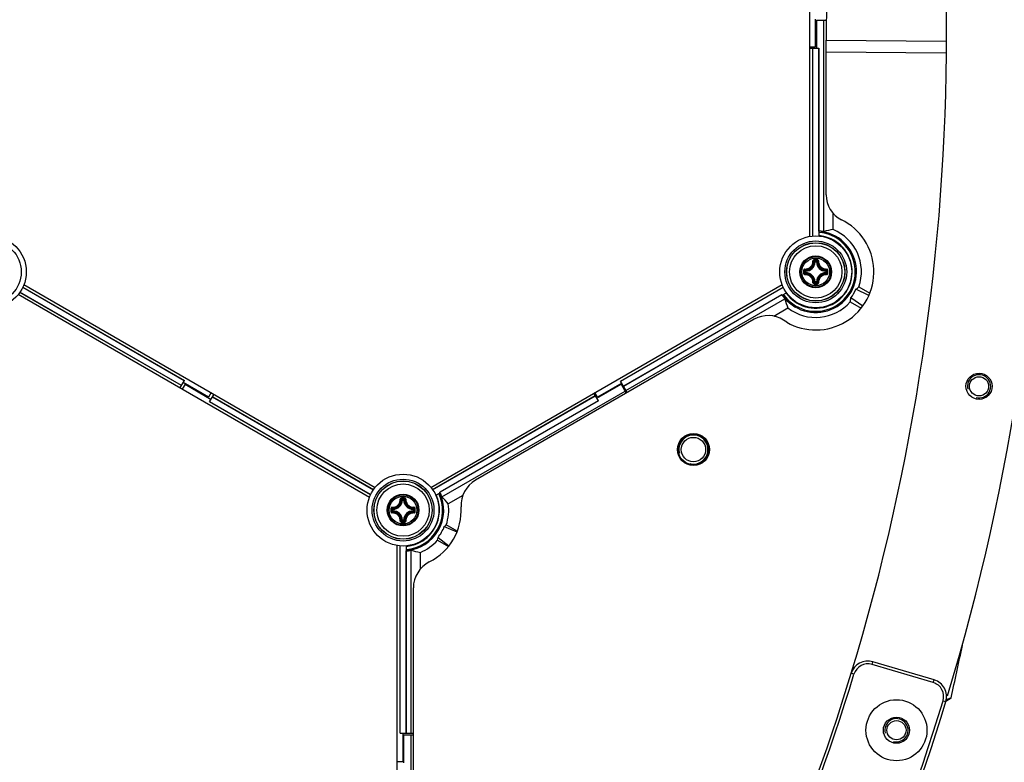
# Model space of a CAD drawing. Header units: millimetres. Extents: x 0 to 420, y 0 to 297.
# Tile 192 of 256: x 146 to 163, y 202 to 215. Entities that reach past the tile are written whole.
import ezdxf

# ---------------------------------------------------------------- set-up
doc = ezdxf.new("R2010")
doc.units = ezdxf.units.MM
doc.header["$LTSCALE"] = 23.1
doc.layers.get('0').update_dxf_attribs({"linetype": 'CONTINUOUS'})
doc.layers.add('02___PRT_ALL_AXES', color=7, linetype='CONTINUOUS')
doc.layers.add('DIM_PILOTEES', color=7, linetype='CONTINUOUS')
doc.styles.get("Standard").update_dxf_attribs({"font": 'txt', "width": 0.7})
doc.styles.add('TEXTSTYLE_4', font='txt')
doc.dimstyles.new('DIMSTYLE_1', dxfattribs={"dimtxt": 2.5, "dimasz": 3.5, "dimexe": 2, "dimexo": 0, "dimtad": 1, "dimdec": 0, "dimlfac": 10, "dimdsep": 46, "dimtxsty": 'Standard', "dimblk": '_FILLED', "dimblk1": '_FILLED', "dimblk2": '_FILLED', "dimcen": 0.09, "dimazin": 2, "dimtp": 1.2, "dimtm": 1.2, "dimtfac": 1, "dimtdec": 0, "dimtofl": 0, "dimtmove": 0, "dimatfit": 3, "dimldrblk": '_FILLED', "dimfxl": 0, "dimtolj": 1, "dimarcsym": 0})
doc.dimstyles.new('DIMSTYLE_5', dxfattribs={"dimtxt": 2.5, "dimasz": 3.5, "dimexe": 2, "dimexo": 0, "dimtad": 1, "dimlfac": 10, "dimdsep": 46, "dimtxsty": 'Standard', "dimblk": '_FILLED', "dimblk1": '_FILLED', "dimblk2": '_FILLED', "dimcen": 0.09, "dimazin": 2, "dimtp": 0.8, "dimtm": 0.8, "dimtfac": 1, "dimtmove": 0, "dimatfit": 2, "dimldrblk": '_FILLED', "dimfxl": 0, "dimtolj": 1, "dimarcsym": 0})

# ---------------------------------------------------------------- blocks, each defined once
blk = doc.blocks.new('_FILLED')
at = {"color": 0, "linetype": 'ByBlock'}
blk.add_solid([(0, 0), (-1, 0.1429), (-1, -0.1429)], dxfattribs=at)
blk = doc.blocks.new('*D4')
at = {"layer": 'DIM_PILOTEES', "color": 2, "linetype": 'Continuous'}
for p, q in [((169.825, 234.122), (190.886, 234.122)), ((188.886, 234.122), (188.886, 181.785)), ((188.886, 129.447), (188.886, 181.785)), ((149.276, 129.447), (190.886, 129.447))]:
    blk.add_line(p, q, dxfattribs=at)
at = {"layer": 'DIM_PILOTEES', "color": 2, "linetype": 'Continuous', "xscale": 3.5, "yscale": 3.5, "zscale": 3.5}
for p, rotation in [((188.886, 234.122), 90), ((188.886, 129.447), 270)]:
    blk.add_blockref('_FILLED', p, dxfattribs=dict(at, rotation=rotation))
at = {"layer": 'DIM_PILOTEES', "color": 2, "linetype": 'Continuous', "insert": (185.761, 188.847), "char_height": 2.5, "width": 10.98214, "attachment_point": 2, "rotation": 90, "line_spacing_factor": 0.9}
blk.add_mtext('{\\ftxt;\\W0.0001;\\H0.0001;\\~}{\\ftxt;\\W2.9285714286;\\H2.5; }{\\ftxt;\\W0.0001;\\H0.0001;\\~}', dxfattribs=at)
blk = doc.blocks.new('*D8')
at = {"layer": 'DIM_PILOTEES', "color": 2, "linetype": 'Continuous'}
for p, q in [((124.125, 214.622), (176.063, 258.233)), ((154.337, 239.99), (124.125, 214.622)), ((93.913, 189.254), (124.125, 214.622))]:
    blk.add_line(p, q, dxfattribs=at)
at = {"layer": 'DIM_PILOTEES', "color": 2, "linetype": 'Continuous', "xscale": 3.5, "yscale": 3.5, "zscale": 3.5}
for p, rotation in [((154.337, 239.99), 40.0192182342), ((93.913, 189.254), 220.0192182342)]:
    blk.add_blockref('_FILLED', p, dxfattribs=dict(at, rotation=rotation))
at = {"layer": 'DIM_PILOTEES', "color": 2, "linetype": 'Continuous', "insert": (166.988, 254.693), "char_height": 2.5, "width": 13.83929, "attachment_point": 1, "rotation": 40.0192, "line_spacing_factor": 0.9, "style": 'TEXTSTYLE_4'}
blk.add_mtext('{\\ftxt;\\W0.0001;\\H0.0001;\\~}{\\ftxt;\\W1.3333333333;\\H2.5; }{\\ftxt;\\W0.0001;\\H0.0001;\\~}{\\ftxt;\\W0.0001;\\H0.0001;\\~}{\\ftxt;\\W2.3571428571;\\H2.5; }{\\ftxt;\\W0.0001;\\H0.0001;\\~}', dxfattribs=at)

msp = doc.modelspace()

# ---------------------------------------------------------------- linework, layer by layer
at = {"color": 7, "linetype": 'Continuous'}
for p, q in [((159.5252, 211.1326), (159.5252, 218.1109)), ((159.8184, 216.1105), (159.8045, 214.5106)), ((159.6165, 214.8712), (159.6165, 214.3904)), ((159.6352, 214.8528), (159.8075, 214.8528)), ((159.6352, 214.8528), (159.6352, 214.372)), ((159.7627, 211.2161), (159.7627, 214.8528)), ((159.8027, 214.5106), (161.8706, 214.4926)), ((159.8027, 211.8456), (159.8027, 214.5106)), ((159.6165, 214.3904), (159.5252, 214.3904)), ((159.5252, 214.372), (159.6777, 214.372)), ((159.5727, 211.139), (159.5727, 214.372)), ((159.5762, 211.1393), (159.5762, 214.372)), ((159.6742, 214.372), (159.6742, 211.2262)), ((159.6777, 214.372), (159.6777, 211.2276)), ((159.8027, 214.3106), (161.8634, 214.2926)), ((159.9226, 211.2511), (159.9226, 211.5304)), ((159.6842, 211.1382), (159.6842, 211.2254)), ((159.614, 210.6938), (159.6041, 210.6943)), ((159.614, 210.7037), (159.6365, 210.7037)), ((159.614, 210.6938), (159.614, 210.7037)), ((159.6141, 210.6938), (159.6364, 210.6938)), ((159.6365, 210.6938), (159.6365, 210.7037)), ((159.6365, 210.6938), (159.6464, 210.6943)), ((159.4542, 210.534), (159.4443, 210.534)), ((159.4443, 210.5115), (159.4443, 210.534)), ((159.4542, 210.5115), (159.4443, 210.5115)), ((159.4542, 210.534), (159.4537, 210.5439)), ((159.4542, 210.5115), (159.4537, 210.5016)), ((159.4542, 210.5116), (159.4542, 210.5339)), ((159.7962, 210.534), (159.7967, 210.5439)), ((159.7962, 210.534), (159.8062, 210.534)), ((159.7962, 210.5339), (159.7962, 210.5116)), ((159.7962, 210.5115), (159.8062, 210.5115)), ((159.7962, 210.5115), (159.7967, 210.5016)), ((159.8062, 210.534), (159.8062, 210.5115)), ((145.9836, 210.257), (148.7616, 208.6531)), ((145.9852, 210.2601), (148.7633, 208.6561)), ((146.0037, 210.3043), (152.0472, 206.8151)), ((153.0033, 206.8151), (159.0468, 210.3043)), ((156.2655, 208.6436), (159.0653, 210.2601)), ((156.2672, 208.6406), (159.0669, 210.257)), ((159.614, 210.3518), (159.6041, 210.3512)), ((159.6364, 210.3518), (159.614, 210.3518)), ((159.614, 210.3518), (159.614, 210.3418)), ((159.6365, 210.3418), (159.614, 210.3418)), ((159.6365, 210.3518), (159.6464, 210.3512)), ((159.6365, 210.3518), (159.6365, 210.3418)), ((160.5387, 210.1172), (160.3153, 210.2229)), ((160.3674, 210.2675), (160.5561, 210.1586)), ((151.9471, 206.6419), (145.9037, 210.1311)), ((148.7108, 208.5652), (145.9327, 210.1692)), ((148.7126, 208.5682), (145.9346, 210.1721)), ((159.0425, 210.1298), (156.3162, 208.5557)), ((159.043, 210.126), (156.318, 208.5527)), ((156.3605, 208.4791), (159.0956, 210.0582)), ((159.0482, 210.1215), (159.1218, 210.164)), ((160.4332, 209.9344), (160.2298, 210.0753)), ((158.9013, 209.7614), (159.1455, 209.9024)), ((160.217, 210.0079), (160.4061, 209.8988)), ((158.5684, 209.7076), (153.773, 206.939)), ((159.1254, 209.6567), (159.0697, 209.6912)), ((148.6871, 208.5241), (148.7633, 208.6561)), ((148.7753, 208.5886), (148.7253, 208.502)), ((149.1801, 208.3664), (148.7421, 208.6193)), ((148.7753, 208.5886), (149.2239, 208.3296)), ((155.8587, 208.3482), (156.2751, 208.5886)), ((156.2867, 208.6068), (155.8703, 208.3664)), ((156.3805, 208.4445), (156.2655, 208.6436)), ((156.2751, 208.5886), (156.3639, 208.4349)), ((149.2251, 208.4444), (149.1801, 208.3664)), ((149.1976, 208.2842), (149.2739, 208.4162)), ((149.2484, 208.3721), (152.0163, 206.774)), ((149.2501, 208.3751), (152.0182, 206.777)), ((153.0323, 206.777), (155.8325, 208.3936)), ((153.0342, 206.774), (155.8342, 208.3906)), ((153.1932, 206.6504), (156.3439, 208.4695)), ((155.885, 208.3027), (155.8087, 208.4348)), ((155.8703, 208.3664), (155.8253, 208.4444)), ((151.9653, 206.6863), (149.1976, 208.2842)), ((151.9668, 206.6894), (149.1994, 208.2872)), ((155.8832, 208.3057), (153.1577, 206.7321)), ((155.885, 208.3027), (153.1607, 206.7298)), ((153.0877, 206.6802), (153.162, 206.7231)), ((153.5517, 206.6728), (153.3034, 206.5295)), ((152.514, 206.5946), (152.5041, 206.5951)), ((152.514, 206.6045), (152.5365, 206.6045)), ((152.514, 206.5946), (152.514, 206.6045)), ((152.5141, 206.5946), (152.5364, 206.5946)), ((152.5365, 206.5946), (152.5365, 206.6045)), ((152.5365, 206.5946), (152.5464, 206.5951)), ((152.3542, 206.4348), (152.3443, 206.4348)), ((152.3443, 206.4123), (152.3443, 206.4348)), ((152.3542, 206.4123), (152.3443, 206.4123)), ((152.3542, 206.4348), (152.3537, 206.4448)), ((152.3542, 206.4123), (152.3537, 206.4024)), ((152.3542, 206.4124), (152.3542, 206.4348)), ((152.6962, 206.4348), (152.6968, 206.4448)), ((152.6962, 206.4348), (152.7062, 206.4348)), ((152.6962, 206.4348), (152.6962, 206.4124)), ((152.6962, 206.4123), (152.7062, 206.4123)), ((152.6962, 206.4123), (152.6968, 206.4024)), ((152.7062, 206.4348), (152.7062, 206.4123)), ((152.514, 206.2526), (152.5041, 206.2521)), ((152.5364, 206.2526), (152.514, 206.2526)), ((152.514, 206.2526), (152.514, 206.2426)), ((152.5365, 206.2426), (152.514, 206.2426)), ((152.5365, 206.2526), (152.5464, 206.2521)), ((152.5365, 206.2526), (152.5365, 206.2426)), ((153.4563, 206.0592), (153.2679, 206.168)), ((153.2345, 206.1387), (153.4514, 206.0471)), ((152.4252, 198.835), (152.4252, 205.8134)), ((153.1179, 205.9082), (153.3063, 205.7994)), ((153.1266, 205.9518), (153.3144, 205.8098)), ((152.4727, 202.5873), (152.4727, 205.8073)), ((152.4762, 202.5873), (152.4762, 205.8072)), ((152.5742, 205.7216), (152.5742, 202.5873)), ((152.5777, 205.7201), (152.5777, 202.5873)), ((152.5842, 205.7224), (152.5842, 205.8082)), ((152.6627, 202.5873), (152.6627, 205.7317)), ((152.8226, 205.4101), (152.8226, 205.6967)), ((152.7027, 199.5635), (152.7027, 205.0853)), ((160.593, 203.7676), (160.6072, 203.8155)), ((161.6619, 203.5031), (160.6072, 203.8155)), ((160.2829, 203.6008), (160.235, 203.6153)), ((161.6477, 203.4551), (160.593, 203.7676)), ((161.6477, 203.4551), (161.6619, 203.5031)), ((161.8159, 203.1426), (161.8637, 203.128)), ((161.8654, 203.1353), (161.9519, 203.1927)), ((161.9519, 203.1927), (161.8704, 203.1569)), ((152.4727, 202.5873), (152.7027, 202.5873)), ((152.5252, 202.0936), (152.5252, 202.5873)), ((152.5352, 202.5552), (152.7027, 202.5552)), ((152.5352, 202.5552), (152.5352, 202.0744)), ((152.6627, 198.9185), (152.6627, 202.5552)), ((152.5252, 202.0936), (152.4252, 202.0936))]:
    msp.add_line(p, q, dxfattribs=at)
for centre, radius in [((145.4252, 210.5228), 0.6185), ((159.6252, 210.5228), 0.6185), ((145.4252, 210.5228), 0.5318), ((159.6252, 210.5228), 0.5318), ((159.6252, 210.5228), 0.5019), ((159.6252, 210.5228), 0.5), ((159.6252, 210.5228), 0.45), ((159.6252, 210.5228), 0.2732), ((159.6252, 210.5228), 0.2731), ((159.6252, 210.5228), 0.262), ((159.6252, 210.5228), 0.2384), ((157.5211, 207.4652), 0.26), ((157.5211, 207.4652), 0.21), ((152.5252, 206.4236), 0.6185), ((152.5252, 206.4236), 0.5318), ((152.5252, 206.4236), 0.5019), ((152.5252, 206.4236), 0.5), ((152.5252, 206.4236), 0.45), ((152.5252, 206.4236), 0.2732), ((152.5252, 206.4236), 0.2731), ((152.5252, 206.4236), 0.262), ((152.5252, 206.4236), 0.2384), ((161.0139, 202.6361), 0.525), ((161.0139, 202.6361), 0.225)]:
    msp.add_circle(centre, radius, dxfattribs=at)
for centre, radius, start, end in [((124.1252, 214.622), 39.45, 343.21331, 16.78669), ((160.2777, 211.8456), 0.475, 180, 243.74462), ((159.6252, 210.5228), 1, 240.01085, 63.74462), ((159.6252, 210.5242), 0.7853, 340.91941, 67.74865), ((159.6252, 210.5242), 0.7002, 214.93575, 85.16551), ((159.6252, 210.5242), 0.6802, 215.08125, 85.023), ((159.6252, 210.5228), 0.6262, 215.4069, 84.5931), ((159.6252, 210.5242), 0.7037, 85.18956, 86.00635), ((159.6252, 210.5242), 0.7054, 78.75984, 85.73195), ((159.6252, 210.5228), 0.6239, 54.91027, 84.57277), ((160.8421, 209.6194), 1.6539, 121.2562, 121.47201), ((159.6333, 210.5274), 0.6155, 4.70791, 55.27355), ((159.6249, 199.834), 10.8976, 89.85392, 90.14255), ((159.7439, 210.8327), 0.4094, 221.71998, 224.85435), ((159.4452, 210.7028), 0.1591, 273.05434, 356.94559), ((159.4452, 210.7028), 0.169, 273.05291, 356.9472), ((159.3157, 210.4045), 0.4088, 45.14387, 48.28215), ((159.6252, 199.9174), 10.8024, 89.85569, 90.14432), ((159.2786, 210.3859), 0.462, 43.45836, 46.26688), ((159.9718, 210.386), 0.462, 133.73298, 136.54165), ((159.8052, 210.7028), 0.169, 183.0529, 266.94717), ((159.9349, 210.4044), 0.409, 131.71862, 134.85577), ((159.8052, 210.7028), 0.1591, 183.05441, 266.94559), ((159.5069, 210.8323), 0.4088, 315.14387, 318.28215), ((159.6252, 210.5228), 0.6239, 294.91027, 5.07126), ((159.4516, 212.0287), 1.6544, 298.50926, 298.72532), ((170.3138, 210.5228), 10.8973, 179.85603, 180.00033), ((170.3139, 210.5227), 10.8975, 179.99981, 180.14412), ((159.7619, 210.8692), 0.4618, 223.73241, 226.54218), ((170.2309, 210.5228), 10.8027, 179.85574, 180.14426), ((159.7619, 210.1763), 0.4618, 133.45787, 136.26741), ((159.7438, 210.213), 0.4092, 135.14517, 138.28089), ((159.4452, 210.3428), 0.1591, 3.05434, 86.94565), ((159.4452, 210.3428), 0.169, 3.05293, 86.9472), ((159.8052, 210.3428), 0.169, 93.05264, 176.94693), ((159.8052, 210.3428), 0.1591, 93.05441, 176.94559), ((159.5068, 210.2131), 0.409, 41.71863, 44.85577), ((159.4884, 210.8693), 0.462, 313.45836, 316.26688), ((159.4884, 210.1762), 0.462, 43.73298, 46.54165), ((149.0196, 210.5228), 10.8027, 359.85574, 0.14426), ((148.9365, 210.5228), 10.8975, 359.99981, 0.14412), ((148.9367, 210.5227), 10.8973, 359.85603, 0.00033), ((159.3153, 210.6414), 0.4094, 311.71999, 314.85435), ((159.6238, 221.2116), 10.8976, 269.86331, 270.15193), ((159.2788, 210.6594), 0.4618, 313.73245, 316.54218), ((159.6253, 221.1281), 10.8024, 269.85526, 270.14388), ((159.9718, 210.6596), 0.462, 223.45836, 226.26689), ((159.9348, 210.6411), 0.4088, 225.14387, 228.28216), ((159.6252, 210.5242), 0.7037, 214.09429, 214.91119), ((159.6252, 210.5242), 0.7054, 214.36847, 221.34228), ((159.6252, 210.5228), 0.6239, 215.42723, 245.07126), ((159.6252, 210.5242), 0.7853, 232.34857, 318.89732), ((161.016, 209.9202), 1.6541, 178.51108, 178.72532), ((159.6252, 210.5135), 0.6155, 244.708, 295.27353), ((158.2345, 209.9207), 1.6539, 1.25619, 1.49531), ((158.8059, 209.2963), 0.475, 56.25538, 120), ((154.023, 206.506), 0.5, 120, 183.14933), ((152.5252, 206.4236), 0.7002, 274.83449, 25.16551), ((152.5252, 206.4236), 0.6802, 274.977, 25.023), ((152.5252, 206.4236), 0.6262, 275.4069, 24.5931), ((152.5252, 206.4236), 0.6239, 354.91027, 24.57277), ((152.5252, 206.4236), 0.7037, 25.18956, 26.00635), ((152.5252, 206.4236), 0.7054, 18.75984, 25.73195), ((152.3452, 206.6036), 0.1591, 273.05434, 356.94559), ((152.3452, 206.6036), 0.169, 273.05291, 356.9472), ((152.2157, 206.3053), 0.4088, 45.14387, 48.28215), ((152.5249, 195.7348), 10.8976, 89.85392, 90.14255), ((152.5252, 195.8182), 10.8024, 89.85569, 90.14432), ((152.1787, 206.2868), 0.462, 43.45836, 46.26688), ((152.8718, 206.2868), 0.462, 133.73298, 136.54165), ((152.7052, 206.6036), 0.169, 183.0529, 266.94717), ((152.8349, 206.3052), 0.409, 131.71862, 134.85577), ((152.7052, 206.6036), 0.1591, 183.05441, 266.94559), ((152.5252, 206.4236), 0.7853, 341.01103, 7.74865), ((163.2138, 206.4236), 10.8973, 179.85603, 180.00033), ((163.2139, 206.4235), 10.8975, 179.99981, 180.14412), ((152.6619, 206.77), 0.4618, 223.73241, 226.54218), ((163.1309, 206.4236), 10.8027, 179.85574, 180.14426), ((152.6619, 206.0771), 0.4618, 133.45787, 136.26741), ((152.6439, 206.7335), 0.4094, 221.71998, 224.85435), ((152.6438, 206.1138), 0.4092, 135.14517, 138.28089), ((152.3452, 206.2436), 0.1591, 3.05434, 86.94565), ((152.3452, 206.2436), 0.169, 3.05293, 86.9472), ((152.7052, 206.2436), 0.169, 93.05264, 176.94693), ((152.7052, 206.2436), 0.1591, 93.05441, 176.94559), ((152.4069, 206.7331), 0.4088, 315.14387, 318.28215), ((152.4068, 206.1139), 0.409, 41.71863, 44.85577), ((152.3884, 206.7702), 0.462, 313.45836, 316.26688), ((152.3884, 206.077), 0.462, 43.73298, 46.54165), ((141.9196, 206.4236), 10.8027, 359.85574, 0.14426), ((141.8365, 206.4236), 10.8975, 359.99981, 0.14412), ((141.8367, 206.4235), 10.8973, 359.85603, 0.00033), ((152.5333, 206.4189), 0.6155, 304.70791, 355.27355), ((152.5252, 206.4236), 1, 296.85067, 3.14933), ((152.3514, 204.9183), 1.6537, 61.25619, 61.49538), ((152.2153, 206.5423), 0.4094, 311.71999, 314.85435), ((152.5238, 217.1124), 10.8976, 269.86331, 270.15193), ((152.1788, 206.5603), 0.4618, 313.73245, 316.54218), ((152.5253, 217.0289), 10.8024, 269.85526, 270.14388), ((152.8718, 206.5604), 0.462, 223.45836, 226.26689), ((152.8348, 206.5419), 0.4088, 225.14387, 228.28216), ((152.5252, 206.4236), 0.6239, 275.42723, 305.07126), ((152.5252, 206.4236), 0.7853, 292.25135, 318.98897), ((153.7425, 207.3267), 1.6541, 238.51108, 238.72532), ((152.5252, 206.4236), 0.7037, 273.99365, 274.81044), ((152.5252, 206.4236), 0.7054, 274.26805, 281.24016), ((153.2027, 205.0853), 0.5, 116.85067, 180), ((111.5188, 214.6277), 51.7133, 347.22491, 348.24828), ((160.522, 203.5279), 0.3, 73.5, 163.04825), ((124.1252, 214.622), 37.75, 316.95175, 343.04825), ((160.522, 203.5279), 0.25, 73.5, 163.04825), ((124.1252, 214.622), 37.8, 316.95175, 343.04825), ((161.5767, 203.2154), 0.25, 343.06095, 73.5), ((161.5767, 203.2154), 0.3, 343.06095, 73.5), ((124.1252, 214.622), 39.4, 316.93905, 343.06095), ((124.1252, 214.622), 39.45, 316.93905, 343.06095)]:
    msp.add_arc(centre, radius, start, end, dxfattribs=at)
at = {"color": 2, "linetype": 'Continuous'}
for centre, radius in [((162.4346, 208.5538), 0.2), ((157.5211, 207.4652), 0.25), ((161.0139, 202.6361), 0.2)]:
    msp.add_arc(centre, radius, 255, 195, dxfattribs=at)
at = {"color": 7, "linetype": 'Continuous'}
for centre, major_axis, ratio, start_param, end_param in [((160.0496, 210.5242), (0.8488, 0), 0.8660474, 1.7209773, 1.915563), ((159.651, 210.5093), (0.6266, -0.3618), 0.9991568, -0.1199657, 0.1165639), ((159.8622, 210.9346), (0.474, 0.8209), 0.8660474, -1.9946432, -1.9209266), ((159.8372, 210.157), (-0.424, 0.7344), 0.8660474, 1.2277407, 1.4224289), ((159.3887, 210.1145), (0.4731, 0.8195), 0.8660474, -1.2237286, -1.1499476), ((152.7374, 206.0561), (-0.4244, 0.7351), 0.8660474, -1.4206154, -1.2260297), ((152.762, 206.8337), (0.4735, 0.8202), 0.8660474, -1.9671086, -1.9193962), ((152.564, 206.4012), (0.6235, -0.36), 0.9980614, -0.1507412, 0.1507412), ((152.2885, 206.0135), (0.4735, 0.8202), 0.8660474, -1.2221964, -1.174484), ((152.9496, 206.4236), (0.8488, 0), 0.8660474, -1.915563, -1.7209773)]:
    msp.add_ellipse(centre, major_axis=major_axis, ratio=ratio, start_param=start_param, end_param=end_param, dxfattribs=at)
for points, knots in [([(159.5978, 210.7315), (159.5925, 210.7315), (159.5816, 210.7271), (159.5772, 210.7161), (159.5774, 210.7108)], [0, 0, 0, 0, 0.502102, 1, 1, 1, 1]), ([(159.5978, 210.7315), (159.5978, 210.7289), (159.598, 210.725), (159.5977, 210.721), (159.598, 210.7198)], [0, 0, 0, 0, 0.6630552, 1, 1, 1, 1]), ([(159.6527, 210.7315), (159.6527, 210.7289), (159.6525, 210.725), (159.6527, 210.721), (159.6524, 210.7198)], [0, 0, 0, 0, 0.663059, 1, 1, 1, 1]), ([(159.673, 210.7108), (159.6732, 210.7161), (159.6689, 210.7271), (159.6579, 210.7315), (159.6527, 210.7315)], [0, 0, 0, 0, 0.4975538, 1, 1, 1, 1]), ([(159.4372, 210.5706), (159.4319, 210.5707), (159.4209, 210.5664), (159.4165, 210.5555), (159.4165, 210.5502)], [0, 0, 0, 0, 0.4978879, 1, 1, 1, 1]), ([(159.4383, 210.5602), (159.4358, 210.5603), (159.4303, 210.5581), (159.4282, 210.5526), (159.4282, 210.55)], [0, 0, 0, 0, 0.4955566, 1, 1, 1, 1]), ([(159.4372, 210.5706), (159.4371, 210.5683), (159.4371, 210.5651), (159.4377, 210.5618), (159.438, 210.5605), (159.4383, 210.5602)], [0, 0, 0, 0, 0.6581809, 0.8829012, 1, 1, 1, 1]), ([(159.4372, 210.5706), (159.4555, 210.57), (159.4929, 210.5765), (159.5403, 210.6077), (159.5715, 210.6551), (159.578, 210.6925), (159.5774, 210.7108)], [0, 0, 0, 0, 0.2490657, 0.5000009, 0.7509336, 1, 1, 1, 1]), ([(159.4383, 210.5602), (159.4579, 210.5596), (159.4978, 210.5665), (159.5483, 210.5997), (159.5815, 210.6502), (159.5884, 210.6901), (159.5878, 210.7096)], [0, 0, 0, 0, 0.2491878, 0.5000017, 0.7508139, 1, 1, 1, 1]), ([(159.5774, 210.7108), (159.5797, 210.7109), (159.5829, 210.7109), (159.5862, 210.7103), (159.5875, 210.71), (159.5878, 210.7096)], [0, 0, 0, 0, 0.6581827, 0.8829032, 1, 1, 1, 1]), ([(159.598, 210.7198), (159.5954, 210.7198), (159.5899, 210.7177), (159.5877, 210.7122), (159.5878, 210.7096)], [0, 0, 0, 0, 0.504442, 1, 1, 1, 1]), ([(159.6627, 210.7096), (159.6628, 210.7122), (159.6605, 210.7177), (159.6551, 210.7198), (159.6524, 210.7198)], [0, 0, 0, 0, 0.4955539, 1, 1, 1, 1]), ([(159.6627, 210.7096), (159.6621, 210.6901), (159.6689, 210.6502), (159.7022, 210.5997), (159.7527, 210.5665), (159.7926, 210.5596), (159.8121, 210.5602)], [0, 0, 0, 0, 0.2491874, 0.4999997, 0.7508135, 1, 1, 1, 1]), ([(159.673, 210.7108), (159.6707, 210.7109), (159.6675, 210.7109), (159.6642, 210.7103), (159.6629, 210.71), (159.6627, 210.7096)], [0, 0, 0, 0, 0.6581811, 0.8829017, 1, 1, 1, 1]), ([(159.673, 210.7108), (159.6725, 210.6925), (159.679, 210.6551), (159.7101, 210.6077), (159.7575, 210.5765), (159.795, 210.57), (159.8133, 210.5706)], [0, 0, 0, 0, 0.2490667, 0.5000001, 0.7509355, 1, 1, 1, 1]), ([(159.8133, 210.5706), (159.8133, 210.5683), (159.8133, 210.5651), (159.8128, 210.5618), (159.8124, 210.5605), (159.8121, 210.5602)], [0, 0, 0, 0, 0.658178, 0.8828997, 1, 1, 1, 1]), ([(159.8222, 210.55), (159.8222, 210.5526), (159.8201, 210.5581), (159.8147, 210.5603), (159.8121, 210.5602)], [0, 0, 0, 0, 0.5044401, 1, 1, 1, 1]), ([(159.834, 210.5502), (159.834, 210.5555), (159.8296, 210.5664), (159.8185, 210.5707), (159.8133, 210.5706)], [0, 0, 0, 0, 0.5021153, 1, 1, 1, 1]), ([(159.4165, 210.5502), (159.4191, 210.5502), (159.423, 210.55), (159.4269, 210.5503), (159.4282, 210.55)], [0, 0, 0, 0, 0.6630628, 1, 1, 1, 1]), ([(159.4165, 210.4953), (159.4191, 210.4953), (159.423, 210.4955), (159.4269, 210.4953), (159.4282, 210.4956)], [0, 0, 0, 0, 0.6630545, 1, 1, 1, 1]), ([(159.4165, 210.4953), (159.4165, 210.49), (159.4209, 210.4791), (159.432, 210.4748), (159.4372, 210.475)], [0, 0, 0, 0, 0.5021153, 1, 1, 1, 1]), ([(159.4282, 210.4956), (159.4282, 210.4929), (159.4303, 210.4875), (159.4358, 210.4852), (159.4383, 210.4853)], [0, 0, 0, 0, 0.5044401, 1, 1, 1, 1]), ([(159.4372, 210.475), (159.4371, 210.4773), (159.4371, 210.4804), (159.4377, 210.4838), (159.438, 210.4851), (159.4383, 210.4853)], [0, 0, 0, 0, 0.658178, 0.8828997, 1, 1, 1, 1]), ([(159.5774, 210.3347), (159.578, 210.353), (159.5715, 210.3904), (159.5403, 210.4379), (159.4929, 210.469), (159.4555, 210.4755), (159.4372, 210.475)], [0, 0, 0, 0, 0.2490667, 0.5000001, 0.7509355, 1, 1, 1, 1]), ([(159.5878, 210.3359), (159.5884, 210.3554), (159.5815, 210.3953), (159.5483, 210.4458), (159.4978, 210.4791), (159.4579, 210.4859), (159.4383, 210.4853)], [0, 0, 0, 0, 0.2491874, 0.4999997, 0.7508135, 1, 1, 1, 1]), ([(159.4443, 210.5115), (159.4443, 210.5091), (159.4463, 210.504), (159.4513, 210.5017), (159.4537, 210.5016)], [0, 0, 0, 0, 0.4999794, 1, 1, 1, 1]), ([(159.8121, 210.4853), (159.7926, 210.4859), (159.7527, 210.4791), (159.7022, 210.4458), (159.6689, 210.3953), (159.6621, 210.3554), (159.6627, 210.3359)], [0, 0, 0, 0, 0.2491876, 0.5000016, 0.7508137, 1, 1, 1, 1]), ([(159.8132, 210.4749), (159.7949, 210.4755), (159.7575, 210.469), (159.7101, 210.4378), (159.6789, 210.3904), (159.6725, 210.353), (159.673, 210.3347)], [0, 0, 0, 0, 0.2490634, 0.4999996, 0.7509324, 1, 1, 1, 1]), ([(159.8062, 210.534), (159.8061, 210.5365), (159.8041, 210.5415), (159.7992, 210.5438), (159.7967, 210.5439)], [0, 0, 0, 0, 0.4999794, 1, 1, 1, 1]), ([(159.7967, 210.5016), (159.7992, 210.5017), (159.8041, 210.504), (159.8061, 210.5091), (159.8062, 210.5115)], [0, 0, 0, 0, 0.5000206, 1, 1, 1, 1]), ([(159.8121, 210.4853), (159.8147, 210.4852), (159.8201, 210.4875), (159.8222, 210.4929), (159.8222, 210.4956)], [0, 0, 0, 0, 0.4955563, 1, 1, 1, 1]), ([(159.8133, 210.475), (159.8133, 210.4773), (159.8133, 210.4804), (159.8128, 210.4838), (159.8124, 210.4851), (159.8121, 210.4853)], [0, 0, 0, 0, 0.6581802, 0.8829007, 1, 1, 1, 1]), ([(159.8132, 210.4749), (159.8185, 210.4748), (159.8296, 210.4791), (159.834, 210.49), (159.834, 210.4953)], [0, 0, 0, 0, 0.4979095, 1, 1, 1, 1]), ([(159.834, 210.5502), (159.8314, 210.5502), (159.8275, 210.55), (159.8235, 210.5503), (159.8222, 210.55)], [0, 0, 0, 0, 0.6630545, 1, 1, 1, 1]), ([(159.834, 210.4953), (159.8314, 210.4953), (159.8275, 210.4955), (159.8235, 210.4953), (159.8222, 210.4956)], [0, 0, 0, 0, 0.6630739, 1, 1, 1, 1]), ([(159.5774, 210.3347), (159.5772, 210.3295), (159.5816, 210.3184), (159.5925, 210.314), (159.5978, 210.314)], [0, 0, 0, 0, 0.4975005, 1, 1, 1, 1]), ([(159.5774, 210.3347), (159.5797, 210.3346), (159.5829, 210.3346), (159.5862, 210.3352), (159.5875, 210.3356), (159.5878, 210.3359)], [0, 0, 0, 0, 0.6581811, 0.8829017, 1, 1, 1, 1]), ([(159.5878, 210.3359), (159.5877, 210.3333), (159.5899, 210.3278), (159.5954, 210.3258), (159.598, 210.3258)], [0, 0, 0, 0, 0.4955539, 1, 1, 1, 1]), ([(159.5978, 210.314), (159.5978, 210.3166), (159.598, 210.3205), (159.5977, 210.3245), (159.598, 210.3258)], [0, 0, 0, 0, 0.663059, 1, 1, 1, 1]), ([(159.6365, 210.3418), (159.6389, 210.3419), (159.644, 210.3439), (159.6462, 210.3488), (159.6464, 210.3512)], [0, 0, 0, 0, 0.4999794, 1, 1, 1, 1]), ([(159.6524, 210.3258), (159.6551, 210.3258), (159.6605, 210.3278), (159.6628, 210.3333), (159.6627, 210.3359)], [0, 0, 0, 0, 0.5044421, 1, 1, 1, 1]), ([(159.6527, 210.314), (159.6527, 210.3166), (159.6525, 210.3205), (159.6527, 210.3245), (159.6524, 210.3258)], [0, 0, 0, 0, 0.6630552, 1, 1, 1, 1]), ([(159.6527, 210.314), (159.6579, 210.314), (159.6689, 210.3184), (159.6732, 210.3295), (159.673, 210.3347)], [0, 0, 0, 0, 0.5021313, 1, 1, 1, 1]), ([(159.673, 210.3347), (159.6707, 210.3346), (159.6675, 210.3346), (159.6642, 210.3352), (159.6629, 210.3356), (159.6627, 210.3359)], [0, 0, 0, 0, 0.6581735, 0.8828958, 1, 1, 1, 1]), ([(152.3372, 206.4714), (152.3555, 206.4708), (152.3929, 206.4773), (152.4403, 206.5085), (152.4715, 206.5559), (152.478, 206.5934), (152.4774, 206.6117)], [0, 0, 0, 0, 0.2490657, 0.5000009, 0.7509336, 1, 1, 1, 1]), ([(152.3383, 206.4611), (152.3579, 206.4604), (152.3978, 206.4673), (152.4483, 206.5005), (152.4815, 206.551), (152.4884, 206.5909), (152.4878, 206.6105)], [0, 0, 0, 0, 0.2491878, 0.5000017, 0.7508139, 1, 1, 1, 1]), ([(152.4978, 206.6323), (152.4925, 206.6323), (152.4816, 206.6279), (152.4773, 206.6169), (152.4774, 206.6117)], [0, 0, 0, 0, 0.502102, 1, 1, 1, 1]), ([(152.4774, 206.6116), (152.4797, 206.6117), (152.4829, 206.6117), (152.4862, 206.6111), (152.4875, 206.6108), (152.4878, 206.6105)], [0, 0, 0, 0, 0.6581827, 0.8829032, 1, 1, 1, 1]), ([(152.498, 206.6206), (152.4954, 206.6206), (152.4899, 206.6185), (152.4877, 206.613), (152.4878, 206.6105)], [0, 0, 0, 0, 0.504442, 1, 1, 1, 1]), ([(152.4978, 206.6323), (152.4978, 206.6297), (152.498, 206.6258), (152.4977, 206.6219), (152.498, 206.6206)], [0, 0, 0, 0, 0.6630552, 1, 1, 1, 1]), ([(152.5527, 206.6323), (152.5527, 206.6297), (152.5525, 206.6258), (152.5527, 206.6219), (152.5524, 206.6206)], [0, 0, 0, 0, 0.663059, 1, 1, 1, 1]), ([(152.5627, 206.6105), (152.5628, 206.613), (152.5605, 206.6185), (152.5551, 206.6206), (152.5524, 206.6206)], [0, 0, 0, 0, 0.4955539, 1, 1, 1, 1]), ([(152.573, 206.6117), (152.5732, 206.6169), (152.5689, 206.6279), (152.558, 206.6323), (152.5527, 206.6323)], [0, 0, 0, 0, 0.4975538, 1, 1, 1, 1]), ([(152.5627, 206.6105), (152.5621, 206.5909), (152.5689, 206.551), (152.6022, 206.5005), (152.6527, 206.4673), (152.6926, 206.4604), (152.7121, 206.4611)], [0, 0, 0, 0, 0.2491874, 0.4999997, 0.7508135, 1, 1, 1, 1]), ([(152.573, 206.6116), (152.5707, 206.6117), (152.5675, 206.6117), (152.5642, 206.6111), (152.5629, 206.6108), (152.5627, 206.6105)], [0, 0, 0, 0, 0.6581811, 0.8829017, 1, 1, 1, 1]), ([(152.573, 206.6117), (152.5725, 206.5933), (152.579, 206.5559), (152.6101, 206.5085), (152.6575, 206.4773), (152.695, 206.4708), (152.7133, 206.4714)], [0, 0, 0, 0, 0.2490667, 0.5000001, 0.7509355, 1, 1, 1, 1]), ([(152.3372, 206.4714), (152.332, 206.4716), (152.3209, 206.4673), (152.3165, 206.4563), (152.3165, 206.451)], [0, 0, 0, 0, 0.4978879, 1, 1, 1, 1]), ([(152.3165, 206.451), (152.3191, 206.451), (152.323, 206.4508), (152.3269, 206.4511), (152.3282, 206.4508)], [0, 0, 0, 0, 0.6630628, 1, 1, 1, 1]), ([(152.3165, 206.3961), (152.3191, 206.3961), (152.323, 206.3963), (152.3269, 206.3961), (152.3282, 206.3964)], [0, 0, 0, 0, 0.6630545, 1, 1, 1, 1]), ([(152.3165, 206.3961), (152.3165, 206.3909), (152.3209, 206.3799), (152.332, 206.3756), (152.3372, 206.3758)], [0, 0, 0, 0, 0.5021153, 1, 1, 1, 1]), ([(152.3384, 206.4611), (152.3358, 206.4611), (152.3303, 206.4589), (152.3282, 206.4534), (152.3282, 206.4508)], [0, 0, 0, 0, 0.4955566, 1, 1, 1, 1]), ([(152.3282, 206.3964), (152.3282, 206.3937), (152.3303, 206.3883), (152.3358, 206.3861), (152.3384, 206.3861)], [0, 0, 0, 0, 0.5044401, 1, 1, 1, 1]), ([(152.3372, 206.4714), (152.3371, 206.4691), (152.3371, 206.4659), (152.3377, 206.4626), (152.338, 206.4613), (152.3384, 206.4611)], [0, 0, 0, 0, 0.6581809, 0.8829012, 1, 1, 1, 1]), ([(152.3372, 206.3758), (152.3371, 206.3781), (152.3371, 206.3813), (152.3377, 206.3846), (152.338, 206.3859), (152.3384, 206.3861)], [0, 0, 0, 0, 0.658178, 0.8828997, 1, 1, 1, 1]), ([(152.4774, 206.2355), (152.478, 206.2538), (152.4715, 206.2912), (152.4403, 206.3387), (152.3929, 206.3698), (152.3555, 206.3763), (152.3372, 206.3758)], [0, 0, 0, 0, 0.2490667, 0.5000001, 0.7509355, 1, 1, 1, 1]), ([(152.4878, 206.2367), (152.4884, 206.2562), (152.4815, 206.2961), (152.4483, 206.3467), (152.3978, 206.3799), (152.3579, 206.3867), (152.3383, 206.3861)], [0, 0, 0, 0, 0.2491874, 0.4999997, 0.7508135, 1, 1, 1, 1]), ([(152.3443, 206.4123), (152.3443, 206.4099), (152.3463, 206.4048), (152.3513, 206.4026), (152.3537, 206.4024)], [0, 0, 0, 0, 0.4999794, 1, 1, 1, 1]), ([(152.7121, 206.3861), (152.6926, 206.3867), (152.6527, 206.3799), (152.6022, 206.3467), (152.5689, 206.2961), (152.5621, 206.2562), (152.5627, 206.2367)], [0, 0, 0, 0, 0.2491876, 0.5000016, 0.7508137, 1, 1, 1, 1]), ([(152.7132, 206.3758), (152.6949, 206.3763), (152.6575, 206.3698), (152.6101, 206.3386), (152.5789, 206.2912), (152.5725, 206.2538), (152.573, 206.2355)], [0, 0, 0, 0, 0.2490634, 0.4999996, 0.7509324, 1, 1, 1, 1]), ([(152.7062, 206.4348), (152.7061, 206.4373), (152.7041, 206.4423), (152.6992, 206.4446), (152.6968, 206.4448)], [0, 0, 0, 0, 0.4999794, 1, 1, 1, 1]), ([(152.6968, 206.4024), (152.6992, 206.4026), (152.7041, 206.4048), (152.7061, 206.4099), (152.7062, 206.4123)], [0, 0, 0, 0, 0.5000206, 1, 1, 1, 1]), ([(152.7133, 206.4714), (152.7134, 206.4691), (152.7134, 206.4659), (152.7128, 206.4626), (152.7124, 206.4613), (152.7121, 206.4611)], [0, 0, 0, 0, 0.658178, 0.8828997, 1, 1, 1, 1]), ([(152.7222, 206.4508), (152.7222, 206.4534), (152.7202, 206.4589), (152.7147, 206.4611), (152.7121, 206.4611)], [0, 0, 0, 0, 0.5044401, 1, 1, 1, 1]), ([(152.7121, 206.3861), (152.7147, 206.3861), (152.7202, 206.3883), (152.7222, 206.3937), (152.7222, 206.3964)], [0, 0, 0, 0, 0.4955563, 1, 1, 1, 1]), ([(152.7133, 206.3758), (152.7134, 206.3781), (152.7134, 206.3813), (152.7128, 206.3846), (152.7124, 206.3859), (152.7121, 206.3861)], [0, 0, 0, 0, 0.6581802, 0.8829007, 1, 1, 1, 1]), ([(152.7132, 206.3758), (152.7185, 206.3756), (152.7296, 206.3799), (152.734, 206.3909), (152.734, 206.3961)], [0, 0, 0, 0, 0.4979095, 1, 1, 1, 1]), ([(152.734, 206.451), (152.734, 206.4563), (152.7296, 206.4673), (152.7185, 206.4716), (152.7133, 206.4714)], [0, 0, 0, 0, 0.5021153, 1, 1, 1, 1]), ([(152.734, 206.451), (152.7314, 206.451), (152.7275, 206.4508), (152.7235, 206.4511), (152.7222, 206.4508)], [0, 0, 0, 0, 0.6630545, 1, 1, 1, 1]), ([(152.734, 206.3961), (152.7314, 206.3961), (152.7275, 206.3963), (152.7235, 206.3961), (152.7222, 206.3964)], [0, 0, 0, 0, 0.6630739, 1, 1, 1, 1]), ([(152.4774, 206.2355), (152.4773, 206.2303), (152.4816, 206.2192), (152.4925, 206.2148), (152.4978, 206.2148)], [0, 0, 0, 0, 0.4975005, 1, 1, 1, 1]), ([(152.4774, 206.2355), (152.4797, 206.2355), (152.4829, 206.2355), (152.4862, 206.236), (152.4875, 206.2364), (152.4878, 206.2367)], [0, 0, 0, 0, 0.6581811, 0.8829017, 1, 1, 1, 1]), ([(152.4878, 206.2367), (152.4877, 206.2341), (152.4899, 206.2287), (152.4954, 206.2266), (152.498, 206.2266)], [0, 0, 0, 0, 0.4955539, 1, 1, 1, 1]), ([(152.4978, 206.2148), (152.4978, 206.2174), (152.498, 206.2213), (152.4977, 206.2253), (152.498, 206.2266)], [0, 0, 0, 0, 0.663059, 1, 1, 1, 1]), ([(152.5365, 206.2426), (152.5389, 206.2427), (152.544, 206.2447), (152.5462, 206.2496), (152.5464, 206.2521)], [0, 0, 0, 0, 0.4999794, 1, 1, 1, 1]), ([(152.5524, 206.2266), (152.5551, 206.2266), (152.5605, 206.2287), (152.5628, 206.2341), (152.5627, 206.2367)], [0, 0, 0, 0, 0.5044421, 1, 1, 1, 1]), ([(152.5527, 206.2148), (152.5527, 206.2174), (152.5525, 206.2213), (152.5527, 206.2253), (152.5524, 206.2266)], [0, 0, 0, 0, 0.6630552, 1, 1, 1, 1]), ([(152.5527, 206.2148), (152.5579, 206.2148), (152.5689, 206.2192), (152.5732, 206.2303), (152.573, 206.2355)], [0, 0, 0, 0, 0.5021313, 1, 1, 1, 1]), ([(152.573, 206.2355), (152.5707, 206.2355), (152.5675, 206.2355), (152.5642, 206.236), (152.5629, 206.2364), (152.5627, 206.2367)], [0, 0, 0, 0, 0.6581735, 0.8828958, 1, 1, 1, 1])]:
    msp.add_open_spline(points, degree=3, knots=knots, dxfattribs=at)
for points in [[(159.614, 210.7037), (159.6115, 210.7037), (159.6065, 210.7017), (159.6042, 210.6967), (159.6041, 210.6943)], [(159.6464, 210.6943), (159.6462, 210.6967), (159.644, 210.7017), (159.6389, 210.7037), (159.6365, 210.7037)], [(159.4537, 210.5439), (159.4513, 210.5438), (159.4463, 210.5415), (159.4443, 210.5365), (159.4443, 210.534)], [(159.6041, 210.3512), (159.6042, 210.3488), (159.6065, 210.3439), (159.6115, 210.3419), (159.614, 210.3418)], [(152.514, 206.6045), (152.5115, 206.6045), (152.5065, 206.6025), (152.5042, 206.5976), (152.5041, 206.5951)], [(152.5464, 206.5951), (152.5462, 206.5976), (152.544, 206.6025), (152.5389, 206.6045), (152.5365, 206.6045)], [(152.3537, 206.4448), (152.3513, 206.4446), (152.3463, 206.4423), (152.3443, 206.4373), (152.3443, 206.4348)], [(152.5041, 206.2521), (152.5042, 206.2496), (152.5065, 206.2447), (152.5115, 206.2427), (152.514, 206.2426)]]:
    msp.add_open_spline(points, degree=3, dxfattribs=at)
at = {"layer": '02___PRT_ALL_AXES', "color": 7, "linetype": 'Continuous'}
for centre, radius in [((162.4347, 208.5543), 0.225), ((162.4346, 208.5538), 0.165), ((157.5211, 207.4652), 0.275), ((161.0139, 202.6361), 0.165)]:
    msp.add_circle(centre, radius, dxfattribs=at)
msp.add_arc((124.1252, 214.622), 37.75, 343.04999, 16.95001, dxfattribs=at)

# ---------------------------------------------------------------- dimensions: what is measured, and where the dimension line sits
at = {"layer": 'DIM_PILOTEES', "color": 2, "linetype": 'Continuous'}
dim = msp.add_diameter_dim_2p(p1=(154.3372, 239.9901), p2=(93.9133, 189.2539), text='{\\ftxt;\\W0.0001;\\H0.0001;\\~}{\\ftxt;\\W1.3333333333;\\H2.5; }{\\ftxt;\\W0.0001;\\H0.0001;\\~}{\\ftxt;\\W0.0001;\\H0.0001;\\~}{\\ftxt;\\W2.3571428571;\\H2.5; }{\\ftxt;\\W0.0001;\\H0.0001;\\~}', dimstyle='DIMSTYLE_5', override={"dimpost": '<>'}, dxfattribs=at)
dim.commit()
dim.dimension.update_dxf_attribs({"geometry": '*D8', "text_midpoint": (171.1483, 254.9219), "dimtype": 163})
dim = msp.add_linear_dim(base=(188.8855, 129.4471), p1=(169.8252, 234.122), p2=(149.276, 129.4471), angle=270, text='{\\ftxt;\\W0.0001;\\H0.0001;\\~}{\\ftxt;\\W2.9285714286;\\H2.5; }{\\ftxt;\\W0.0001;\\H0.0001;\\~}', dimstyle='DIMSTYLE_1', dxfattribs=at)
dim.commit()
dim.dimension.update_dxf_attribs({"geometry": '*D4', "text_midpoint": (188.8855, 188.4897), "dimtype": 160})

doc.saveas('drawing.dxf')
